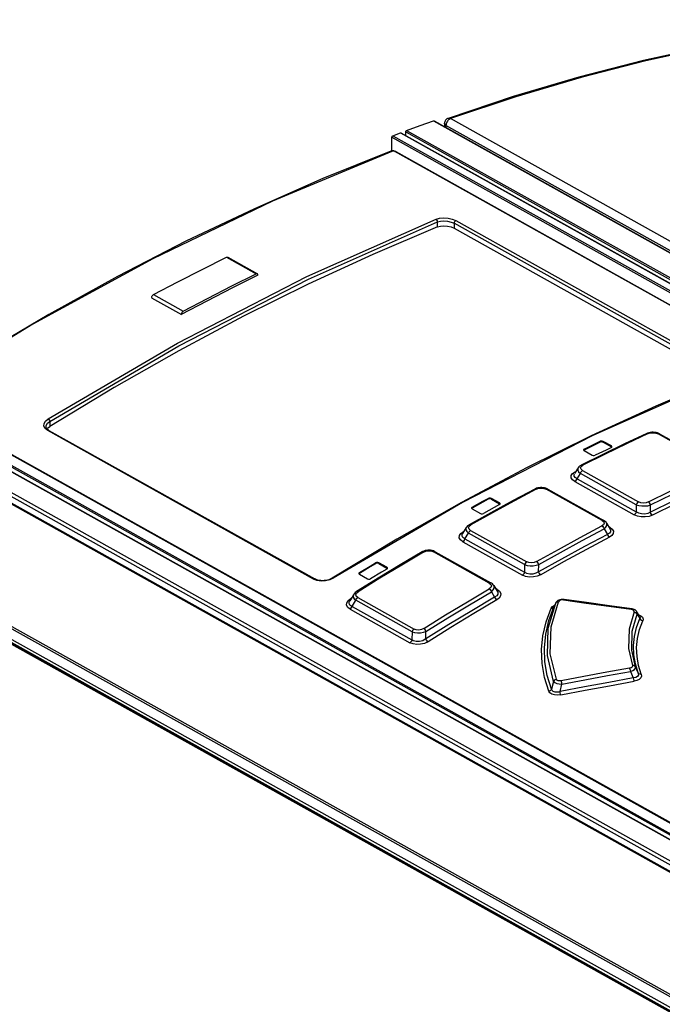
# Model space of a CAD drawing. Extents: x 0 to 420, y 0 to 297.
# Tile 27 of 41: x 341 to 353, y 133 to 152. Entities that reach past the tile are written whole.
import ezdxf

# ---------------------------------------------------------------- set-up
doc = ezdxf.new("R2010")
doc.units = 0
doc.header["$LTSCALE"] = 23.1
doc.layers.get('0').update_dxf_attribs({"linetype": 'CONTINUOUS'})

msp = doc.modelspace()

# ---------------------------------------------------------------- linework, layer by layer
at = {"color": 7, "linetype": 'CONTINUOUS'}
for p, q in [((350.614, 150.139), (349.391, 149.731)), ((349.129, 149.687), (397.448, 122.683)), ((349.324, 149.639), (349.323, 149.578)), ((349.391, 149.731), (349.391, 149.731)), ((348.356, 149.406), (348.5, 149.46)), ((348.508, 149.46), (366.657, 139.317)), ((348.598, 149.409), (348.599, 149.478)), ((348.338, 149.12), (348.34, 149.381)), ((348.326, 149.117), (348.32, 149.115)), ((348.388, 149.117), (348.376, 149.12)), ((348.411, 149.108), (366.089, 139.229)), ((349.503, 147.676), (354.486, 144.891)), ((345.261, 147.131), (345.817, 146.82)), ((345.829, 146.794), (345.829, 146.794)), ((343.836, 146.367), (344.393, 146.056)), ((357.093, 134.546), (339.078, 144.614)), ((357.097, 134.233), (338.827, 144.444)), ((338.376, 144.103), (386.654, 117.122)), ((341.858, 143.954), (341.858, 143.954)), ((341.902, 143.891), (341.886, 143.902)), ((341.911, 143.885), (341.902, 143.891)), ((341.911, 143.885), (346.893, 141.101)), ((353.128, 143.833), (353.114, 143.828)), ((353.154, 143.842), (353.128, 143.833)), ((353.34, 143.826), (353.315, 143.836)), ((353.354, 143.819), (353.34, 143.826)), ((353.354, 143.819), (354.405, 143.231)), ((352.453, 143.593), (352.3, 143.678)), ((352.3, 143.661), (352.453, 143.576)), ((352.452, 143.563), (352.463, 143.572)), ((352.459, 143.57), (352.453, 143.576)), ((352.463, 143.572), (352.464, 143.578)), ((352.293, 143.435), (351.888, 143.234)), ((351.93, 143.52), (351.931, 143.514)), ((351.931, 143.514), (351.941, 143.505)), ((351.942, 143.517), (351.934, 143.511)), ((351.941, 143.505), (352.094, 143.419)), ((351.83, 143.184), (351.761, 143.074)), ((351.028, 142.791), (351.017, 142.786)), ((351.051, 142.801), (351.028, 142.791)), ((351.248, 142.79), (351.225, 142.799)), ((351.26, 142.784), (351.248, 142.79)), ((351.26, 142.784), (352.308, 142.198)), ((350.356, 142.525), (350.203, 142.611)), ((350.203, 142.594), (350.356, 142.508)), ((350.355, 142.494), (350.366, 142.504)), ((350.363, 142.502), (350.356, 142.508)), ((350.366, 142.504), (350.367, 142.51)), ((353.185, 142.352), (353.187, 142.488)), ((350.195, 142.343), (349.79, 142.118)), ((349.833, 142.43), (349.834, 142.425)), ((349.834, 142.425), (349.844, 142.415)), ((349.845, 142.43), (349.837, 142.422)), ((349.844, 142.415), (349.997, 142.33)), ((349.734, 142.067), (349.663, 141.952)), ((352.363, 142.148), (352.429, 142.036)), ((349.663, 141.951), (349.663, 141.951)), ((352.316, 142.04), (352.377, 141.937)), ((352.43, 142.035), (352.43, 142.035)), ((348.432, 141.845), (347.221, 141.115)), ((348.914, 141.613), (348.904, 141.608)), ((348.938, 141.624), (348.914, 141.613)), ((349.139, 141.618), (349.116, 141.627)), ((349.152, 141.611), (349.139, 141.618)), ((349.152, 141.611), (350.196, 141.028)), ((348.244, 141.32), (348.091, 141.406)), ((348.091, 141.389), (348.244, 141.303)), ((351.088, 141.235), (351.09, 141.372)), ((347.72, 141.204), (347.721, 141.198)), ((347.721, 141.198), (347.731, 141.188)), ((347.732, 141.204), (347.724, 141.196)), ((347.731, 141.188), (347.884, 141.102)), ((348.243, 141.287), (348.254, 141.298)), ((348.251, 141.296), (348.244, 141.303)), ((348.254, 141.298), (348.255, 141.305)), ((347.22, 141.115), (347.221, 141.115)), ((348.082, 141.114), (347.677, 140.864)), ((350.251, 140.977), (350.314, 140.871)), ((347.623, 140.812), (347.55, 140.692)), ((350.204, 140.862), (350.265, 140.761)), ((350.315, 140.871), (350.315, 140.87)), ((347.55, 140.691), (347.55, 140.692)), ((351.409, 140.651), (351.375, 140.576)), ((351.414, 140.66), (351.409, 140.651)), ((351.375, 140.576), (351.375, 140.576)), ((352.985, 140.397), (352.929, 140.487)), ((348.975, 139.979), (348.978, 140.119))]:
    msp.add_line(p, q, dxfattribs=at)
at = {"color": 9, "linetype": 'CONTINUOUS'}
for p, q in [((349.119, 149.687), (397.439, 122.683)), ((383.335, 130.781), (349.435, 149.726)), ((348.5, 149.46), (366.655, 139.314)), ((348.599, 149.478), (366.872, 139.266)), ((348.615, 149.503), (366.888, 139.291)), ((349.352, 149.6), (349.352, 149.562)), ((383.279, 130.64), (349.352, 149.6)), ((348.34, 149.381), (366.332, 139.326)), ((348.356, 149.406), (366.372, 139.338)), ((366.08, 139.225), (348.395, 149.109)), ((349.192, 147.697), (349.193, 147.79)), ((349.536, 147.815), (354.518, 145.031)), ((349.504, 147.766), (349.503, 147.676)), ((354.486, 144.981), (349.504, 147.766)), ((345.237, 147.13), (345.794, 146.819)), ((343.871, 146.428), (344.428, 146.117)), ((338.905, 144.486), (357.074, 134.332)), ((338.918, 144.509), (357.073, 134.363)), ((339.368, 144.466), (357.085, 134.565)), ((357.075, 134.238), (338.816, 144.442)), ((338.349, 144.1), (386.627, 117.12)), ((386.787, 117.171), (338.439, 144.19)), ((386.818, 117.228), (338.471, 144.247)), ((341.925, 144.052), (341.925, 143.959)), ((346.871, 141.098), (341.889, 143.883)), ((354.378, 143.231), (353.327, 143.818)), ((352.243, 143.663), (352.243, 143.68)), ((352.3, 143.678), (352.3, 143.661)), ((352.453, 143.576), (352.453, 143.593)), ((351.942, 143.534), (351.942, 143.517)), ((351.886, 143.209), (351.916, 143.231)), ((351.726, 143.075), (351.773, 143.108)), ((351.773, 143.108), (351.786, 143.114)), ((351.781, 143.105), (351.773, 143.108)), ((351.809, 142.978), (351.872, 143.078)), ((352.92, 142.492), (351.872, 143.078)), ((351.913, 143.133), (352.961, 142.547)), ((336.359, 142.881), (384.637, 115.901)), ((336.384, 142.909), (384.662, 115.929)), ((351.769, 142.924), (352.878, 142.304)), ((351.809, 142.978), (352.919, 142.358)), ((384.359, 115.763), (336.081, 142.743)), ((384.385, 115.767), (336.107, 142.747)), ((336.194, 142.713), (384.507, 115.713)), ((336.244, 142.745), (384.557, 115.745)), ((352.279, 142.196), (351.231, 142.782)), ((349.845, 142.446), (349.845, 142.43)), ((350.146, 142.594), (350.146, 142.611)), ((350.203, 142.611), (350.203, 142.594)), ((350.356, 142.508), (350.356, 142.525)), ((352.92, 142.492), (352.919, 142.358)), ((349.787, 142.09), (349.818, 142.115)), ((352.421, 142.069), (352.404, 142.079)), ((352.421, 142.069), (352.411, 142.066)), ((349.63, 141.954), (349.678, 141.99)), ((349.678, 141.99), (349.692, 141.998)), ((349.685, 141.988), (349.678, 141.99)), ((349.708, 141.851), (349.775, 141.958)), ((350.826, 141.371), (349.775, 141.958)), ((349.814, 142.011), (350.865, 141.424)), ((349.67, 141.798), (350.785, 141.174)), ((349.708, 141.851), (350.824, 141.227)), ((350.164, 141.024), (349.12, 141.608)), ((348.034, 141.387), (348.034, 141.404)), ((348.091, 141.406), (348.091, 141.389)), ((350.826, 141.371), (350.824, 141.227)), ((347.732, 141.221), (347.732, 141.204)), ((348.244, 141.303), (348.244, 141.32)), ((346.935, 141.073), (346.871, 141.098)), ((347.674, 140.833), (347.705, 140.861)), ((350.308, 140.907), (350.286, 140.919)), ((350.308, 140.907), (350.296, 140.903)), ((347.518, 140.695), (347.567, 140.735)), ((347.567, 140.735), (347.583, 140.745)), ((347.575, 140.733), (347.567, 140.735)), ((347.592, 140.585), (347.662, 140.701)), ((348.717, 140.111), (347.662, 140.701)), ((347.699, 140.753), (348.754, 140.163)), ((351.27, 140.181), (351.409, 140.649)), ((351.409, 140.649), (351.421, 140.664)), ((351.409, 140.651), (351.409, 140.649)), ((347.555, 140.533), (348.677, 139.906)), ((347.592, 140.585), (348.714, 139.958)), ((351.322, 140.551), (351.347, 140.584)), ((352.935, 140.442), (352.985, 140.359)), ((348.717, 140.111), (348.714, 139.958)), ((352.81, 139.368), (352.862, 139.245)), ((352.955, 139.342), (352.907, 139.456)), ((351.37, 139.182), (351.333, 139.036)), ((351.491, 138.989), (351.527, 139.131))]:
    msp.add_line(p, q, dxfattribs=at)
for points in [[(357.842, 151.573), (356.675, 151.455), (355.494, 151.289), (354.301, 151.073), (353.098, 150.809), (351.885, 150.496), (350.663, 150.135), (349.435, 149.726)], [(349.352, 149.6), (349.342, 149.607), (349.335, 149.614), (349.329, 149.622), (349.325, 149.63), (349.324, 149.639)], [(349.435, 149.726), (349.423, 149.72), (349.41, 149.712), (349.399, 149.702), (349.388, 149.69), (349.378, 149.677), (349.369, 149.662), (349.362, 149.646), (349.357, 149.631), (349.354, 149.615), (349.352, 149.6)], [(349.392, 149.732), (349.402, 149.734), (349.413, 149.733), (349.424, 149.731), (349.435, 149.726)], [(348.338, 149.113), (346.101, 148.183), (343.856, 147.101), (341.61, 145.873), (339.369, 144.5)], [(348.338, 149.113), (348.324, 149.116), (348.32, 149.115)], [(348.395, 149.109), (348.377, 149.115), (348.357, 149.117), (348.338, 149.113)], [(348.395, 149.109), (348.408, 149.11), (348.411, 149.108)], [(341.895, 144.1), (344.319, 145.519), (346.746, 146.767), (349.168, 147.841)], [(341.925, 144.052), (344.348, 145.47), (346.773, 146.717), (349.193, 147.79)], [(349.168, 147.841), (349.234, 147.859), (349.312, 147.866), (349.394, 147.86), (349.471, 147.843), (349.536, 147.815)], [(349.193, 147.79), (349.191, 147.81), (349.181, 147.829), (349.168, 147.841)], [(349.193, 147.79), (349.249, 147.805), (349.315, 147.81), (349.384, 147.804), (349.449, 147.789), (349.504, 147.766)], [(349.536, 147.815), (349.524, 147.808), (349.513, 147.795), (349.506, 147.78), (349.504, 147.766)], [(354.512, 144.854), (352.091, 143.78), (349.663, 142.532), (347.239, 141.114)], [(341.889, 143.883), (341.843, 143.919), (341.818, 143.964), (341.82, 144.013), (341.846, 144.06), (341.895, 144.1)], [(341.895, 144.1), (341.91, 144.088), (341.921, 144.07), (341.925, 144.052)], [(341.858, 143.954), (341.862, 143.976), (341.884, 144.017), (341.925, 144.052)], [(341.911, 143.885), (341.901, 143.887), (341.889, 143.883)], [(353.142, 143.825), (352.733, 143.632), (352.325, 143.434), (351.916, 143.231)], [(353.114, 143.828), (353.125, 143.83), (353.142, 143.825)], [(353.142, 143.825), (353.187, 143.839), (353.237, 143.842), (353.284, 143.835), (353.327, 143.818)], [(353.327, 143.818), (353.343, 143.822), (353.354, 143.819)], [(351.829, 143.184), (351.823, 143.171), (351.823, 143.14), (351.839, 143.108), (351.872, 143.078)], [(351.913, 143.133), (351.884, 143.157), (351.875, 143.183), (351.886, 143.209)], [(351.916, 143.232), (351.9, 143.237), (351.888, 143.234)], [(351.769, 142.924), (351.722, 142.959), (351.699, 142.998), (351.701, 143.038), (351.726, 143.075)], [(351.809, 142.978), (351.771, 143.002), (351.753, 143.03), (351.754, 143.061), (351.76, 143.073)], [(351.872, 143.078), (351.881, 143.101), (351.896, 143.12), (351.913, 143.133)], [(353.148, 142.543), (353.557, 142.746), (353.965, 142.943), (354.374, 143.136)], [(353.187, 142.488), (353.595, 142.69), (354.003, 142.888), (354.412, 143.08)], [(351.045, 142.783), (351.09, 142.799), (351.139, 142.804), (351.188, 142.798), (351.231, 142.782)], [(351.769, 142.924), (351.786, 142.937), (351.8, 142.956), (351.809, 142.978)], [(354.511, 142.92), (354.082, 142.718), (353.653, 142.51), (353.224, 142.297)], [(351.045, 142.783), (350.636, 142.565), (350.227, 142.343), (349.818, 142.115)], [(351.017, 142.786), (351.028, 142.788), (351.044, 142.783)], [(351.231, 142.782), (351.248, 142.786), (351.26, 142.784)], [(352.961, 142.547), (352.944, 142.534), (352.93, 142.515), (352.92, 142.492)], [(352.92, 142.492), (352.969, 142.477), (353.024, 142.469), (353.083, 142.468), (353.138, 142.474), (353.187, 142.488)], [(353.148, 142.543), (353.103, 142.528), (353.053, 142.524), (353.005, 142.53), (352.961, 142.547)], [(353.187, 142.488), (353.178, 142.51), (353.164, 142.53), (353.148, 142.543)], [(352.919, 142.358), (352.909, 142.336), (352.895, 142.317), (352.878, 142.304)], [(353.224, 142.297), (353.159, 142.273), (353.086, 142.262), (353.011, 142.264), (352.94, 142.278), (352.878, 142.304)], [(353.185, 142.352), (353.134, 142.329), (353.078, 142.318), (353.02, 142.32), (352.967, 142.333), (352.919, 142.358)], [(353.224, 142.297), (353.207, 142.311), (353.193, 142.33), (353.185, 142.352)], [(349.734, 142.066), (349.727, 142.052), (349.726, 142.02), (349.742, 141.988), (349.775, 141.958)], [(349.814, 142.011), (349.785, 142.036), (349.776, 142.063), (349.787, 142.09)], [(349.818, 142.115), (349.802, 142.12), (349.79, 142.118)], [(351.05, 141.427), (351.459, 141.654), (351.867, 141.877), (352.276, 142.095)], [(352.279, 142.196), (352.309, 142.171), (352.318, 142.145), (352.307, 142.118), (352.276, 142.095)], [(352.276, 142.095), (352.293, 142.082), (352.307, 142.062), (352.316, 142.04)], [(352.308, 142.198), (352.296, 142.201), (352.279, 142.196)], [(352.316, 142.04), (352.35, 142.07), (352.369, 142.101), (352.369, 142.133), (352.363, 142.147)], [(352.421, 142.069), (352.468, 142.034), (352.49, 141.994), (352.489, 141.954), (352.463, 141.915), (352.416, 141.882)], [(349.67, 141.798), (349.624, 141.833), (349.602, 141.872), (349.604, 141.914), (349.63, 141.954)], [(349.708, 141.851), (349.671, 141.875), (349.653, 141.903), (349.656, 141.936), (349.663, 141.951)], [(349.775, 141.958), (349.784, 141.98), (349.797, 141.998), (349.814, 142.011)], [(351.09, 141.372), (351.499, 141.599), (351.907, 141.822), (352.316, 142.04)], [(352.416, 141.882), (351.987, 141.653), (351.557, 141.419), (351.128, 141.18)], [(352.43, 142.035), (352.438, 142.018), (352.436, 141.986), (352.416, 141.959), (352.377, 141.937)], [(352.377, 141.937), (352.386, 141.915), (352.4, 141.896), (352.416, 141.882)], [(349.67, 141.798), (349.686, 141.811), (349.7, 141.829), (349.708, 141.851)], [(348.932, 141.605), (348.523, 141.362), (348.114, 141.114), (347.705, 140.861)], [(348.904, 141.608), (348.915, 141.61), (348.932, 141.605)], [(348.932, 141.605), (348.976, 141.623), (349.026, 141.63), (349.076, 141.625), (349.12, 141.608)], [(349.12, 141.608), (349.138, 141.614), (349.152, 141.611)], [(350.865, 141.424), (350.849, 141.411), (350.835, 141.392), (350.826, 141.371)], [(350.826, 141.371), (350.874, 141.356), (350.929, 141.348), (350.986, 141.349), (351.041, 141.357), (351.09, 141.372)], [(351.05, 141.427), (351.004, 141.409), (350.955, 141.403), (350.907, 141.408), (350.865, 141.424)], [(351.09, 141.372), (351.081, 141.394), (351.067, 141.413), (351.05, 141.427)], [(350.824, 141.227), (350.815, 141.206), (350.802, 141.187), (350.785, 141.174)], [(351.128, 141.18), (351.062, 141.152), (350.99, 141.138), (350.915, 141.137), (350.845, 141.149), (350.785, 141.174)], [(351.088, 141.235), (351.036, 141.207), (350.98, 141.193), (350.922, 141.192), (350.87, 141.204), (350.824, 141.227)], [(351.128, 141.18), (351.111, 141.193), (351.097, 141.212), (351.088, 141.235)], [(346.871, 141.098), (346.883, 141.103), (346.893, 141.101)], [(347.239, 141.114), (347.173, 141.083), (347.095, 141.065), (347.013, 141.061), (346.935, 141.073)], [(347.221, 141.115), (347.226, 141.117), (347.239, 141.114)], [(350.196, 141.028), (350.183, 141.031), (350.164, 141.024)], [(350.164, 141.024), (350.195, 140.999), (350.204, 140.97), (350.193, 140.942), (350.164, 140.917)], [(350.204, 140.862), (350.239, 140.894), (350.257, 140.928), (350.258, 140.961), (350.251, 140.977)], [(347.623, 140.811), (347.616, 140.795), (347.615, 140.762), (347.631, 140.73), (347.662, 140.701)], [(347.699, 140.753), (347.671, 140.777), (347.663, 140.805), (347.674, 140.833)], [(347.705, 140.861), (347.689, 140.866), (347.677, 140.864)], [(348.937, 140.173), (349.345, 140.426), (349.754, 140.673), (350.164, 140.917)], [(348.978, 140.119), (349.387, 140.372), (349.795, 140.619), (350.204, 140.862)], [(350.163, 140.917), (350.18, 140.904), (350.194, 140.885), (350.204, 140.862)], [(350.315, 140.87), (350.323, 140.851), (350.323, 140.816), (350.303, 140.786), (350.265, 140.761)], [(350.308, 140.907), (350.355, 140.87), (350.379, 140.829), (350.377, 140.785), (350.352, 140.743), (350.306, 140.707)], [(347.555, 140.533), (347.511, 140.568), (347.49, 140.609), (347.492, 140.653), (347.518, 140.695)], [(347.592, 140.585), (347.57, 140.597), (347.553, 140.611), (347.543, 140.627), (347.538, 140.644), (347.538, 140.663), (347.545, 140.682), (347.55, 140.691)], [(347.662, 140.701), (347.671, 140.721), (347.683, 140.739), (347.699, 140.753)], [(350.306, 140.707), (349.876, 140.451), (349.446, 140.191), (349.017, 139.925)], [(350.265, 140.761), (350.275, 140.739), (350.289, 140.72), (350.306, 140.707)], [(351.421, 139.22), (351.308, 139.695), (351.323, 140.206), (351.462, 140.675)], [(351.347, 140.584), (351.387, 140.61), (351.391, 140.611)], [(351.421, 140.664), (351.439, 140.673), (351.462, 140.674)], [(351.557, 140.707), (351.525, 140.708), (351.496, 140.702), (351.474, 140.69), (351.462, 140.675)], [(351.557, 140.707), (351.563, 140.716), (351.566, 140.717)], [(351.557, 140.707), (351.979, 140.649), (352.402, 140.591), (352.825, 140.532)], [(347.555, 140.533), (347.571, 140.547), (347.584, 140.565), (347.592, 140.585)], [(351.281, 138.998), (351.2, 139.254), (351.154, 139.514), (351.143, 139.777), (351.167, 140.038), (351.228, 140.297), (351.322, 140.551)], [(351.333, 139.036), (351.252, 139.29), (351.207, 139.548), (351.196, 139.808), (351.221, 140.067), (351.281, 140.324), (351.375, 140.576)], [(351.323, 140.551), (351.345, 140.552), (351.363, 140.561), (351.375, 140.576)], [(352.878, 140.482), (352.785, 140.158), (352.776, 139.799), (352.85, 139.482)], [(352.835, 140.541), (352.832, 140.541), (352.825, 140.532)], [(352.878, 140.482), (352.88, 140.498), (352.87, 140.513), (352.851, 140.525), (352.825, 140.532)], [(352.907, 139.456), (352.834, 139.768), (352.843, 140.122), (352.935, 140.442)], [(352.878, 140.482), (352.902, 140.475), (352.922, 140.461), (352.935, 140.442)], [(352.935, 140.442), (352.935, 140.474), (352.929, 140.487)], [(352.965, 140.429), (353.006, 140.409), (353.035, 140.382), (353.046, 140.35), (353.041, 140.318)], [(352.955, 139.342), (352.903, 139.511), (352.874, 139.682), (352.868, 139.853), (352.884, 140.024), (352.923, 140.193), (352.985, 140.359)], [(353.013, 139.316), (352.962, 139.482), (352.933, 139.65), (352.926, 139.819), (352.942, 139.987), (352.98, 140.154), (353.041, 140.318)], [(352.985, 140.397), (352.99, 140.384), (352.985, 140.359)], [(352.985, 140.359), (352.997, 140.34), (353.017, 140.326), (353.041, 140.318)], [(348.754, 140.163), (348.738, 140.15), (348.725, 140.132), (348.717, 140.111)], [(348.717, 140.111), (348.764, 140.097), (348.818, 140.091), (348.875, 140.092), (348.929, 140.102), (348.978, 140.119)], [(348.937, 140.173), (348.891, 140.153), (348.841, 140.144), (348.795, 140.148), (348.754, 140.163)], [(348.978, 140.119), (348.968, 140.141), (348.954, 140.159), (348.937, 140.173)], [(351.37, 139.182), (351.254, 139.667), (351.27, 140.181)], [(348.714, 139.958), (348.705, 139.938), (348.693, 139.92), (348.677, 139.906)], [(349.017, 139.925), (348.951, 139.893), (348.878, 139.876), (348.804, 139.872), (348.736, 139.883), (348.677, 139.906)], [(348.975, 139.979), (348.946, 139.959), (348.916, 139.944), (348.885, 139.934), (348.854, 139.928), (348.824, 139.926), (348.794, 139.928), (348.766, 139.934), (348.739, 139.944), (348.714, 139.958)], [(349.017, 139.925), (349, 139.938), (348.986, 139.957), (348.975, 139.979)], [(352.85, 139.482), (352.85, 139.465), (352.84, 139.449), (352.821, 139.437), (352.795, 139.429)], [(352.907, 139.456), (352.895, 139.472), (352.874, 139.481), (352.85, 139.482)], [(352.795, 139.429), (352.367, 139.352), (351.939, 139.273), (351.512, 139.192)], [(351.527, 139.131), (351.955, 139.212), (352.382, 139.291), (352.81, 139.368)], [(352.795, 139.429), (352.801, 139.413), (352.806, 139.391), (352.81, 139.368)], [(352.81, 139.368), (352.854, 139.385), (352.888, 139.407), (352.906, 139.432), (352.907, 139.456)], [(352.955, 139.342), (352.959, 139.305), (352.942, 139.275), (352.908, 139.254), (352.862, 139.245)], [(353.013, 139.316), (353.017, 139.281), (353.003, 139.248), (352.972, 139.219), (352.929, 139.197), (352.877, 139.183)], [(353.013, 139.316), (352.989, 139.317), (352.968, 139.326), (352.955, 139.342)], [(351.421, 139.22), (351.4, 139.213), (351.382, 139.199), (351.37, 139.182)], [(351.37, 139.182), (351.392, 139.161), (351.429, 139.144), (351.476, 139.134), (351.527, 139.131)], [(351.512, 139.192), (351.48, 139.189), (351.453, 139.194), (351.433, 139.204), (351.421, 139.22)], [(352.862, 139.245), (352.405, 139.162), (351.948, 139.077), (351.491, 138.989)], [(351.506, 138.928), (351.963, 139.016), (352.42, 139.101), (352.877, 139.183)], [(351.527, 139.131), (351.523, 139.154), (351.518, 139.175), (351.512, 139.192)], [(352.862, 139.245), (352.866, 139.221), (352.871, 139.2), (352.877, 139.183)], [(351.333, 139.036), (351.321, 139.019), (351.303, 139.005), (351.281, 138.998)], [(351.506, 138.928), (351.444, 138.922), (351.387, 138.927), (351.338, 138.942), (351.302, 138.967), (351.281, 138.998)], [(351.491, 138.989), (351.464, 138.981), (351.439, 138.978), (351.416, 138.978), (351.396, 138.98), (351.378, 138.986), (351.363, 138.994), (351.35, 139.005), (351.339, 139.019), (351.333, 139.036)], [(351.506, 138.928), (351.5, 138.944), (351.495, 138.966), (351.491, 138.989)]]:
    msp.add_lwpolyline(points, dxfattribs=at)
at = {"color": 7, "linetype": 'CONTINUOUS'}
for points in [[(357.809, 151.58), (356.646, 151.464), (355.461, 151.297), (354.264, 151.081), (353.057, 150.816), (351.84, 150.502), (350.614, 150.139)], [(348.615, 149.503), (348.867, 149.596), (349.119, 149.687)], [(349.119, 149.687), (349.123, 149.688), (349.127, 149.688), (349.129, 149.687)], [(349.391, 149.731), (349.383, 149.728), (349.368, 149.72), (349.355, 149.709), (349.344, 149.697), (349.335, 149.683), (349.329, 149.667), (349.325, 149.652), (349.324, 149.639)], [(348.5, 149.46), (348.503, 149.461), (348.506, 149.46), (348.508, 149.46)], [(348.599, 149.478), (348.599, 149.482), (348.6, 149.487), (348.602, 149.491), (348.605, 149.495), (348.608, 149.499), (348.611, 149.501), (348.615, 149.503)], [(348.34, 149.381), (348.341, 149.385), (348.342, 149.389), (348.344, 149.394), (348.347, 149.398), (348.35, 149.401), (348.353, 149.404), (348.356, 149.406)], [(348.32, 149.115), (347.043, 148.602), (345.763, 148.039), (344.479, 147.428), (343.195, 146.767), (341.912, 146.059), (340.63, 145.303)], [(348.35, 149.121), (348.338, 149.12), (348.326, 149.117)], [(348.376, 149.12), (348.363, 149.121), (348.35, 149.121)], [(348.411, 149.108), (348.4, 149.113), (348.388, 149.117)], [(349.192, 147.697), (347.984, 147.183), (346.772, 146.624), (345.56, 146.022)], [(349.192, 147.697), (349.249, 147.713), (349.315, 147.719), (349.383, 147.714), (349.448, 147.699), (349.503, 147.676)], [(343.871, 146.428), (344.327, 146.668), (344.782, 146.902), (345.237, 147.13)], [(345.237, 147.13), (345.244, 147.132), (345.251, 147.133), (345.257, 147.132), (345.261, 147.131)], [(345.829, 146.794), (345.35, 146.555), (344.871, 146.309), (344.392, 146.056)], [(344.428, 146.117), (344.883, 146.357), (345.339, 146.591), (345.794, 146.819)], [(345.817, 146.82), (345.813, 146.821), (345.807, 146.822), (345.801, 146.821), (345.794, 146.819)], [(345.829, 146.794), (345.828, 146.802), (345.826, 146.809), (345.823, 146.815), (345.819, 146.819), (345.817, 146.82)], [(343.836, 146.367), (343.837, 146.377), (343.839, 146.385), (343.842, 146.394), (343.846, 146.403), (343.852, 146.411), (343.858, 146.418), (343.865, 146.424), (343.871, 146.428)], [(345.56, 146.022), (344.347, 145.377), (343.135, 144.689), (341.925, 143.959)], [(344.428, 146.117), (344.421, 146.113), (344.415, 146.107), (344.408, 146.1), (344.403, 146.092), (344.399, 146.083), (344.395, 146.074), (344.393, 146.065), (344.392, 146.056)], [(354.494, 144.856), (353.284, 144.341), (352.072, 143.782), (350.859, 143.18), (349.645, 142.534), (348.432, 141.845)], [(341.886, 143.902), (341.874, 143.915), (341.865, 143.928), (341.86, 143.941), (341.858, 143.954)], [(341.876, 143.912), (341.883, 143.924), (341.925, 143.959)], [(353.114, 143.828), (352.709, 143.636), (352.293, 143.435)], [(353.315, 143.836), (353.289, 143.843), (353.262, 143.848), (353.235, 143.85), (353.208, 143.85), (353.181, 143.847), (353.154, 143.842)], [(351.942, 143.534), (352.143, 143.632), (352.243, 143.68)], [(352.243, 143.663), (352.143, 143.615), (351.942, 143.517)], [(352.452, 143.563), (352.352, 143.515), (352.151, 143.418)], [(352.3, 143.678), (352.282, 143.684), (352.261, 143.685), (352.243, 143.68)], [(352.3, 143.661), (352.282, 143.667), (352.261, 143.668), (352.243, 143.663)], [(352.464, 143.578), (352.463, 143.583), (352.453, 143.593)], [(351.942, 143.534), (351.931, 143.525), (351.93, 143.52)], [(352.094, 143.419), (352.112, 143.413), (352.132, 143.413), (352.151, 143.418)], [(351.888, 143.234), (351.877, 143.228), (351.858, 143.215), (351.842, 143.2), (351.829, 143.184)], [(351.225, 142.799), (351.201, 142.806), (351.176, 142.811), (351.151, 142.813), (351.126, 142.813), (351.1, 142.811), (351.076, 142.807), (351.051, 142.801)], [(354.474, 142.976), (354.044, 142.774), (353.615, 142.566), (353.185, 142.352)], [(351.017, 142.786), (350.61, 142.57), (350.195, 142.343)], [(349.845, 142.446), (349.834, 142.436), (349.833, 142.43)], [(349.845, 142.446), (350.046, 142.556), (350.146, 142.611)], [(350.146, 142.594), (350.046, 142.539), (349.845, 142.43)], [(350.355, 142.494), (350.255, 142.44), (350.053, 142.33)], [(350.203, 142.611), (350.185, 142.617), (350.165, 142.617), (350.146, 142.611)], [(350.203, 142.594), (350.185, 142.6), (350.164, 142.6), (350.146, 142.594)], [(350.367, 142.51), (350.366, 142.515), (350.356, 142.525)], [(349.997, 142.33), (350.015, 142.324), (350.035, 142.324), (350.053, 142.33)], [(349.79, 142.118), (349.778, 142.111), (349.759, 142.096), (349.744, 142.08), (349.734, 142.066)], [(352.363, 142.148), (352.352, 142.163), (352.336, 142.178), (352.318, 142.192), (352.308, 142.198)], [(352.377, 141.937), (351.947, 141.708), (351.517, 141.474), (351.088, 141.235)], [(348.904, 141.608), (348.497, 141.366), (348.082, 141.114)], [(349.116, 141.627), (349.091, 141.634), (349.065, 141.638), (349.04, 141.64), (349.014, 141.64), (348.988, 141.637), (348.962, 141.632), (348.938, 141.624)], [(347.732, 141.221), (347.933, 141.343), (348.034, 141.404)], [(348.034, 141.387), (347.933, 141.326), (347.732, 141.204)], [(348.091, 141.406), (348.073, 141.411), (348.052, 141.411), (348.034, 141.404)], [(348.091, 141.389), (348.073, 141.394), (348.052, 141.394), (348.034, 141.387)], [(347.732, 141.221), (347.722, 141.21), (347.72, 141.204)], [(348.243, 141.287), (348.142, 141.227), (347.941, 141.104)], [(348.255, 141.305), (348.254, 141.31), (348.244, 141.32)], [(347.221, 141.115), (347.208, 141.108), (347.184, 141.097), (347.158, 141.087), (347.13, 141.079), (347.1, 141.073), (347.069, 141.069), (347.038, 141.068), (347.008, 141.069), (346.979, 141.073), (346.951, 141.078), (346.927, 141.086), (346.904, 141.095), (346.893, 141.101)], [(347.884, 141.102), (347.902, 141.097), (347.923, 141.098), (347.941, 141.104)], [(350.251, 140.977), (350.24, 140.992), (350.225, 141.007), (350.206, 141.021), (350.196, 141.028)], [(347.677, 140.864), (347.668, 140.858), (347.651, 140.844), (347.637, 140.83), (347.625, 140.814), (347.623, 140.811)], [(350.265, 140.761), (349.835, 140.505), (349.405, 140.245), (348.975, 139.979)], [(351.566, 140.717), (351.551, 140.719), (351.53, 140.719), (351.509, 140.717), (351.488, 140.712), (351.469, 140.706), (351.452, 140.697), (351.437, 140.686), (351.424, 140.674), (351.414, 140.66)], [(352.835, 140.541), (352.417, 140.6), (351.985, 140.66), (351.566, 140.717)], [(352.929, 140.487), (352.922, 140.498), (352.91, 140.51), (352.896, 140.52), (352.88, 140.529), (352.862, 140.535), (352.843, 140.54), (352.835, 140.541)]]:
    msp.add_lwpolyline(points, dxfattribs=at)

doc.saveas('drawing.dxf')
